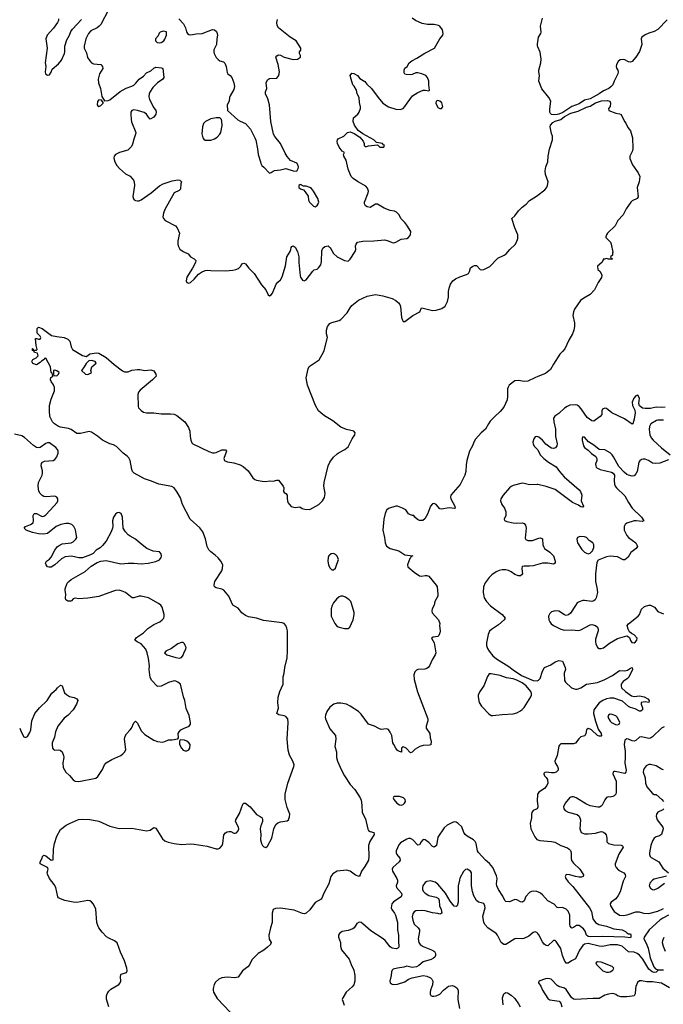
# Model space of a CAD drawing. Header units: inches. Extents: x 2293880 to 2522759, y 823965 to 1006879.
# Tile 88 of 256: x 2334346 to 2341369, y 932876 to 943619. Entities that reach past the tile are written whole.
import ezdxf

# ---------------------------------------------------------------- set-up
doc = ezdxf.new("R2010")
doc.units = ezdxf.units.IN
doc.header["$MEASUREMENT"] = 0
for name, color, linetype in [('C3933', 7, 'Continuous'), ('C3934', 7, 'Continuous'), ('C3943', 7, 'Continuous'), ('C3944', 7, 'Continuous')]:
    doc.layers.add(name, color=color, linetype=linetype)

msp = doc.modelspace()

# ---------------------------------------------------------------- linework, layer by layer
at = {"layer": 'C3933', "color": 5}
for points, elevation in [([(2335320, 932850), (2335293, 932933), (2335293, 932967), (2335301, 932990), (2335320, 933020), (2335340, 933040), (2335426, 933094), (2335442, 933110), (2335449, 933130), (2335444, 933176), (2335450, 933202), (2335454, 933206), (2335510, 933223), (2335518, 933242), (2335516, 933270), (2335489, 933350), (2335445, 933445), (2335410, 933546), (2335381, 933570), (2335318, 933598), (2335294, 933614), (2335244, 933664), (2335211, 933711), (2335197, 933737), (2335189, 933769), (2335176, 933916), (2335152, 933970), (2335130, 933995), (2335110, 934005), (2335090, 934008), (2334970, 933988), (2334930, 933989), (2334838, 934010), (2334790, 934026), (2334770, 934039), (2334762, 934050), (2334740, 934150), (2334722, 934182), (2334670, 934250), (2334650, 934298), (2334646, 934310), (2334655, 934350), (2334649, 934370), (2334570, 934410), (2334570, 934430), (2334592, 934470), (2334593, 934490), (2334610, 934505), (2334630, 934498), (2334690, 934450), (2334710, 934451), (2334713, 934570), (2334724, 934630), (2334750, 934710), (2334790, 934782), (2334853, 934830), (2334890, 934850), (2334989, 934891), (2335030, 934898), (2335113, 934893), (2335210, 934875), (2335330, 934819), (2335430, 934795), (2335570, 934797), (2335731, 934769), (2335770, 934775), (2335810, 934806), (2335830, 934797), (2335903, 934683), (2335930, 934661), (2335966, 934646), (2336031, 934631), (2336110, 934620), (2336210, 934627), (2336250, 934625), (2336390, 934601), (2336490, 934572), (2336510, 934572), (2336530, 934580), (2336554, 934610), (2336561, 934630), (2336575, 934725), (2336590, 934747), (2336610, 934759), (2336630, 934763), (2336650, 934761), (2336684, 934744), (2336697, 934743), (2336710, 934746), (2336729, 934770), (2336736, 934790), (2336735, 934810), (2336699, 934870), (2336705, 934890), (2336743, 934957), (2336780, 935060), (2336790, 935071), (2336809, 935071), (2336861, 935030), (2336930, 934948), (2336970, 934927), (2336991, 934910), (2336996, 934890), (2336995, 934870), (2336974, 934814), (2336971, 934791), (2336978, 934730), (2336973, 934670), (2336985, 934630), (2336997, 934610), (2337010, 934595), (2337030, 934588), (2337050, 934601), (2337096, 934690), (2337118, 934790), (2337141, 934839), (2337162, 934858), (2337190, 934869), (2337263, 934877), (2337278, 934890), (2337290, 934922), (2337292, 934950), (2337263, 935023), (2337241, 935110), (2337242, 935170), (2337273, 935290), (2337336, 935470), (2337339, 935490), (2337326, 935530), (2337290, 935595), (2337274, 935650), (2337264, 935770), (2337276, 935950), (2337273, 935990), (2337250, 936016), (2337230, 936025), (2337173, 936033), (2337150, 936050), (2337171, 936109), (2337162, 936170), (2337167, 936227), (2337185, 936290), (2337219, 936370), (2337220, 936450), (2337232, 936488), (2337239, 936550), (2337264, 936656), (2337268, 936728), (2337267, 936950), (2337262, 936982), (2337251, 937010), (2337231, 937031), (2337210, 937039), (2337005, 937065), (2336930, 937089), (2336844, 937104), (2336810, 937117), (2336768, 937148), (2336730, 937200), (2336670, 937230), (2336628, 937328), (2336574, 937394), (2336550, 937407), (2336490, 937419), (2336472, 937432), (2336468, 937450), (2336476, 937490), (2336550, 937607), (2336559, 937630), (2336562, 937670), (2336540, 937710), (2336510, 937747), (2336478, 937778), (2336430, 937813), (2336410, 937836), (2336393, 937870), (2336374, 937954), (2336345, 938030), (2336310, 938074), (2336207, 938170), (2336124, 938330), (2336101, 938401), (2336065, 938465), (2336030, 938510), (2336005, 938525), (2335865, 938550), (2335785, 938585), (2335709, 938610), (2335594, 938670), (2335578, 938690), (2335571, 938710), (2335551, 938811), (2335537, 938837), (2335518, 938858), (2335475, 938890), (2335403, 938963), (2335370, 938980), (2335329, 938990), (2335250, 939030), (2335195, 939075), (2335130, 939118), (2335105, 939125), (2335010, 939105), (2334970, 939106), (2334907, 939147), (2334879, 939159), (2334790, 939174), (2334770, 939181), (2334724, 939210), (2334704, 939230), (2334676, 939290), (2334670, 939350), (2334670, 939410), (2334690, 939479), (2334724, 939570), (2334726, 939606), (2334715, 939635), (2334689, 939670), (2334682, 939690), (2334685, 939715), (2334706, 939730), (2334702, 939762), (2334689, 939770), (2334682, 939830), (2334630, 939926), (2334618, 939922), (2334614, 939910), (2334585, 939895), (2334570, 939878), (2334530, 939855), (2334489, 939869), (2334478, 939890), (2334489, 939911), (2334526, 939930), (2334546, 939950), (2334542, 939982), (2334508, 939988), (2334503, 940000)], 180), ([(2334958, 940000), (2335030, 939955), (2335070, 939946), (2335090, 939955), (2335110, 939973), (2335185, 939985), (2335210, 939982), (2335290, 939934), (2335378, 939858), (2335468, 939788), (2335490, 939776), (2335530, 939778), (2335570, 939795), (2335630, 939804), (2335657, 939803), (2335710, 939791), (2335778, 939798), (2335808, 939788), (2335833, 939750), (2335835, 939730), (2335796, 939690), (2335662, 939578), (2335644, 939556), (2335636, 939530), (2335640, 939400), (2335644, 939384), (2335670, 939354), (2335697, 939337), (2335730, 939329), (2335810, 939331), (2335890, 939319), (2335990, 939320), (2336030, 939315), (2336062, 939302), (2336148, 939230), (2336188, 939170), (2336204, 939130), (2336205, 939070), (2336214, 939030), (2336224, 939004), (2336236, 938990), (2336410, 938906), (2336450, 938893), (2336470, 938892), (2336490, 938898), (2336550, 938925), (2336590, 938925), (2336601, 938910), (2336575, 938830), (2336579, 938810), (2336585, 938805), (2336614, 938794), (2336683, 938783), (2336750, 938761), (2336784, 938744), (2336838, 938698), (2336890, 938619), (2336910, 938603), (2336930, 938594), (2336990, 938583), (2337030, 938580), (2337070, 938588), (2337110, 938585), (2337150, 938596), (2337170, 938595), (2337221, 938530), (2337227, 938510), (2337224, 938470), (2337230, 938461), (2337251, 938450), (2337266, 938430), (2337265, 938390), (2337272, 938352), (2337309, 938309), (2337350, 938297), (2337404, 938304), (2337427, 938287), (2337457, 938277), (2337510, 938276), (2337610, 938328), (2337650, 938370), (2337673, 938407), (2337678, 938450), (2337666, 938530), (2337669, 938571), (2337713, 938750), (2337730, 938792), (2337770, 938845), (2337810, 938883), (2337830, 938898), (2337895, 938930), (2337930, 938959), (2337974, 939046), (2338004, 939090), (2338008, 939110), (2337990, 939131), (2337910, 939148), (2337850, 939172), (2337761, 939241), (2337670, 939296), (2337630, 939328), (2337608, 939350), (2337573, 939410), (2337488, 939630), (2337473, 939710), (2337492, 939810), (2337506, 939834), (2337525, 939850), (2337612, 939908), (2337664, 940000)], 180), ([(2340000, 939726), (2339967, 939713), (2339890, 939674), (2339850, 939673), (2339790, 939684), (2339750, 939680), (2339686, 939630), (2339675, 939610), (2339670, 939590), (2339670, 939510), (2339664, 939470), (2339627, 939390), (2339590, 939343), (2339530, 939290), (2339481, 939239), (2339460, 939210), (2339430, 939150), (2339382, 939110), (2339319, 939041), (2339300, 939010), (2339288, 938970), (2339254, 938910), (2339224, 938810), (2339216, 938764), (2339214, 938690), (2339204, 938650), (2339152, 938548), (2339049, 938430), (2339046, 938410), (2339050, 938390), (2339093, 938310), (2339098, 938290), (2339090, 938287), (2339032, 938292), (2338950, 938280), (2338930, 938281), (2338889, 938330), (2338870, 938340), (2338850, 938338), (2338828, 938310), (2338796, 938224), (2338767, 938173), (2338745, 938155), (2338710, 938154), (2338685, 938165), (2338658, 938190), (2338648, 938208), (2338632, 938208), (2338610, 938215), (2338590, 938229), (2338559, 938270), (2338524, 938290), (2338470, 938312), (2338449, 938311), (2338370, 938287), (2338350, 938269), (2338333, 938230), (2338319, 938170), (2338307, 938050), (2338327, 937970), (2338335, 937910), (2338350, 937874), (2338390, 937848), (2338484, 937824), (2338550, 937782), (2338634, 937770), (2338618, 937762), (2338614, 937750), (2338601, 937739), (2338576, 937670), (2338581, 937650), (2338651, 937590), (2338710, 937551), (2338730, 937547), (2338770, 937556), (2338790, 937556), (2338810, 937546), (2338890, 937451), (2338901, 937430), (2338910, 937350), (2338907, 937330), (2338874, 937270), (2338867, 937233), (2338846, 937190), (2338843, 937170), (2338848, 937148), (2338915, 937070), (2338931, 937030), (2338928, 937010), (2338933, 936947), (2338931, 936930), (2338918, 936902), (2338910, 936889), (2338858, 936882), (2338841, 936870), (2338870, 936822), (2338885, 936710), (2338879, 936690), (2338846, 936634), (2338817, 936570), (2338803, 936550), (2338790, 936540), (2338767, 936533), (2338691, 936529), (2338677, 936523), (2338656, 936504), (2338645, 936470), (2338650, 936420), (2338687, 936287), (2338801, 935990), (2338800, 935970), (2338782, 935910), (2338782, 935890), (2338822, 935830), (2338825, 935785), (2338834, 935746), (2338833, 935707), (2338818, 935702), (2338750, 935700), (2338711, 935689), (2338661, 935659), (2338630, 935629), (2338610, 935619), (2338564, 935670), (2338550, 935680), (2338530, 935686), (2338513, 935670), (2338511, 935629), (2338490, 935635), (2338470, 935647), (2338450, 935670), (2338428, 935710), (2338419, 935730), (2338406, 935810), (2338390, 935847), (2338370, 935874), (2338350, 935881), (2338290, 935876), (2338265, 935885), (2338219, 935910), (2338150, 935931), (2338070, 936042), (2338043, 936070), (2337951, 936131), (2337911, 936150), (2337850, 936162), (2337810, 936163), (2337773, 936150), (2337730, 936120), (2337698, 936070), (2337683, 936030), (2337680, 936010), (2337683, 935990), (2337730, 935881), (2337793, 935810), (2337796, 935770), (2337783, 935690), (2337801, 935630), (2337803, 935570), (2337814, 935530), (2337856, 935430), (2337889, 935370), (2337950, 935276), (2338001, 935221), (2338060, 935130), (2338070, 935105), (2338079, 935050), (2338083, 934970), (2338120, 934900), (2338146, 934786), (2338153, 934773), (2338170, 934760), (2338210, 934750), (2338212, 934730), (2338166, 934654), (2338151, 934610), (2338157, 934490), (2338150, 934450), (2338110, 934381), (2338075, 934330), (2338062, 934290), (2338050, 934270), (2338010, 934286), (2337950, 934330), (2337910, 934340), (2337811, 934329), (2337761, 934299), (2337740, 934270), (2337719, 934190), (2337663, 934090), (2337644, 934036), (2337635, 934025), (2337570, 933986), (2337513, 933907), (2337470, 933872), (2337450, 933865), (2337430, 933866), (2337342, 933902), (2337190, 933925), (2337137, 933923), (2337111, 933910), (2337100, 933870), (2337101, 933770), (2337082, 933710), (2337064, 933630), (2337067, 933587), (2337088, 933550), (2337083, 933530), (2337050, 933498), (2337010, 933468), (2336948, 933432), (2336880, 933360), (2336853, 933307), (2336836, 933284), (2336778, 933242), (2336730, 933174), (2336694, 933166), (2336610, 933173), (2336550, 933166), (2336520, 933150), (2336482, 933118), (2336467, 933093), (2336457, 933050), (2336456, 933030), (2336461, 933010), (2336500, 932940), (2336644, 932790)], 180), ([(2334346, 935890), (2334361, 935850), (2334390, 935796), (2334402, 935790), (2334410, 935787), (2334430, 935799), (2334458, 935842), (2334466, 935870), (2334477, 935970), (2334510, 936050), (2334561, 936110), (2334644, 936190), (2334695, 936270), (2334745, 936310), (2334759, 936330), (2334790, 936358), (2334811, 936351), (2334836, 936276), (2334855, 936255), (2334890, 936234), (2334942, 936222), (2334971, 936210), (2334981, 936190), (2334964, 936150), (2334928, 936090), (2334874, 936030), (2334830, 935998), (2334763, 935910), (2334737, 935850), (2334727, 935790), (2334701, 935730), (2334699, 935710), (2334705, 935670), (2334716, 935656), (2334730, 935649), (2334770, 935652), (2334789, 935649), (2334810, 935630), (2334824, 935590), (2334826, 935570), (2334815, 935510), (2334821, 935461), (2334850, 935410), (2334890, 935373), (2334930, 935324), (2334950, 935310), (2334990, 935307), (2335176, 935344), (2335197, 935363), (2335250, 935438), (2335272, 935488), (2335290, 935510), (2335351, 935549), (2335449, 935590), (2335472, 935610), (2335492, 935630), (2335505, 935655), (2335490, 935770), (2335497, 935803), (2335513, 935827), (2335553, 935870), (2335566, 935890), (2335590, 935947), (2335610, 935966), (2335630, 935944), (2335670, 935859), (2335710, 935819), (2335810, 935759), (2335850, 935745), (2335905, 935735), (2335930, 935742), (2335970, 935761), (2336010, 935761), (2336070, 935774), (2336078, 935782), (2336074, 935830), (2336085, 935850), (2336105, 935870), (2336134, 935886), (2336195, 935910), (2336209, 935931), (2336209, 935950), (2336194, 936026), (2336164, 936104), (2336148, 936190), (2336134, 936230), (2336099, 936370), (2336072, 936392), (2336050, 936403), (2336030, 936406), (2335970, 936387), (2335890, 936347), (2335850, 936344), (2335841, 936350), (2335786, 936410), (2335770, 936442), (2335760, 936530), (2335761, 936570), (2335753, 936650), (2335738, 936710), (2335723, 936750), (2335673, 936810), (2335629, 936830), (2335602, 936850), (2335622, 936878), (2335697, 936930), (2335744, 936976), (2335810, 937019), (2335876, 937050), (2335902, 937070), (2335917, 937090), (2335924, 937110), (2335921, 937130), (2335900, 937210), (2335886, 937230), (2335860, 937250), (2335750, 937311), (2335670, 937331), (2335650, 937330), (2335590, 937310), (2335573, 937313), (2335500, 937370), (2335465, 937385), (2335430, 937394), (2335390, 937391), (2335358, 937382), (2335210, 937327), (2335090, 937306), (2334990, 937299), (2334950, 937309), (2334930, 937302), (2334910, 937278), (2334904, 937276), (2334870, 937275), (2334849, 937289), (2334846, 937306), (2334850, 937350), (2334842, 937390), (2334843, 937410), (2334864, 937470), (2334881, 937490), (2334909, 937511), (2335062, 937598), (2335125, 937655), (2335190, 937698), (2335230, 937710), (2335290, 937718), (2335450, 937683), (2335530, 937690), (2335590, 937690), (2335670, 937682), (2335748, 937690), (2335832, 937708), (2335873, 937727), (2335890, 937750), (2335894, 937766), (2335890, 937793), (2335870, 937812), (2335802, 937822), (2335733, 937850), (2335663, 937903), (2335610, 937952), (2335550, 937984), (2335530, 937999), (2335499, 938030), (2335476, 938070), (2335469, 938190), (2335453, 938230), (2335430, 938243), (2335410, 938239), (2335390, 938223), (2335369, 938190), (2335358, 938150), (2335363, 938090), (2335360, 938070), (2335344, 938030), (2335290, 937930), (2335250, 937881), (2335223, 937857), (2335179, 937830), (2335146, 937794), (2335120, 937780), (2335033, 937747), (2334990, 937749), (2334910, 937766), (2334842, 937758), (2334803, 937737), (2334730, 937672), (2334690, 937647), (2334665, 937645), (2334649, 937650), (2334633, 937670), (2334626, 937690), (2334637, 937710), (2334670, 937733), (2334690, 937755), (2334728, 937832), (2334754, 937866), (2334776, 937884), (2334810, 937900), (2334907, 937913), (2334930, 937921), (2334960, 937950), (2334968, 937970), (2334963, 938010), (2334953, 938053), (2334936, 938090), (2334913, 938113), (2334883, 938123), (2334850, 938122), (2334796, 938110), (2334743, 938090), (2334650, 938014), (2334610, 938005), (2334550, 938010), (2334485, 938025), (2334418, 938050), (2334395, 938070), (2334410, 938090), (2334464, 938110), (2334493, 938130), (2334498, 938150), (2334494, 938210), (2334504, 938230), (2334530, 938230), (2334568, 938208), (2334590, 938200), (2334610, 938204), (2334630, 938217), (2334720, 938310), (2334754, 938350), (2334763, 938370), (2334763, 938390), (2334751, 938410), (2334730, 938420), (2334630, 938412), (2334610, 938416), (2334590, 938428), (2334570, 938450), (2334556, 938476), (2334546, 938530), (2334551, 938570), (2334590, 938650), (2334595, 938670), (2334596, 938696), (2334582, 938750), (2334584, 938776), (2334593, 938790), (2334618, 938802), (2334710, 938809), (2334730, 938822), (2334752, 938850), (2334764, 938890), (2334765, 938910), (2334760, 938930), (2334742, 938950), (2334670, 939001), (2334650, 939004), (2334630, 938994), (2334570, 938950), (2334550, 938947), (2334530, 938952), (2334495, 938975), (2334399, 939059), (2334370, 939079), (2334290, 939096)], 220), ([(2340000, 939068), (2339990, 939071), (2339970, 939067), (2339955, 939045), (2339945, 939010), (2339949, 938989), (2339962, 938962), (2339995, 938930), (2340000, 938921)], 220), ([(2340000, 938547), (2339991, 938549), (2339910, 938544), (2339850, 938560), (2339830, 938561), (2339730, 938536), (2339710, 938527), (2339690, 938510), (2339622, 938430), (2339597, 938390), (2339593, 938370), (2339605, 938330), (2339635, 938290), (2339652, 938250), (2339650, 938210), (2339631, 938170), (2339636, 938156), (2339663, 938143), (2339729, 938129), (2339770, 938126), (2339829, 938129), (2339850, 938122), (2339864, 938104), (2339873, 938070), (2339863, 937963), (2339868, 937948), (2339890, 937936), (2339942, 937938), (2340000, 937959)], 220), ([(2340000, 937674), (2339950, 937660), (2339910, 937656), (2339850, 937658), (2339830, 937653), (2339826, 937630), (2339832, 937570), (2339810, 937550), (2339790, 937550), (2339750, 937566), (2339710, 937595), (2339681, 937610), (2339650, 937617), (2339610, 937616), (2339576, 937610), (2339544, 937596), (2339498, 937562), (2339468, 937532), (2339426, 937474), (2339406, 937430), (2339403, 937370), (2339414, 937310), (2339439, 937270), (2339483, 937223), (2339611, 937130), (2339642, 937090), (2339633, 937070), (2339570, 937017), (2339494, 936966), (2339473, 936947), (2339457, 936910), (2339441, 936819), (2339441, 936790), (2339450, 936760), (2339468, 936730), (2339510, 936680), (2339550, 936647), (2339683, 936563), (2339730, 936524), (2339822, 936462), (2339950, 936409), (2339993, 936407), (2340000, 936410)], 220), ([(2340000, 935174), (2339997, 935170), (2339993, 935093), (2340000, 935040)], 220), ([(2340000, 935027), (2339992, 935008), (2339950, 934990), (2339935, 934970), (2339930, 934950), (2339931, 934910), (2339916, 934850), (2339924, 934790), (2339965, 934705), (2339990, 934673), (2340000, 934670)], 220), ([(2340000, 934103), (2339990, 934108), (2339950, 934111), (2339930, 934106), (2339910, 934095), (2339869, 934051), (2339850, 934007), (2339831, 933989), (2339810, 933994), (2339770, 934017), (2339750, 934018), (2339690, 933996), (2339650, 933997), (2339638, 934010), (2339617, 934057), (2339570, 934130), (2339553, 934170), (2339547, 934190), (2339554, 934250), (2339550, 934279), (2339507, 934370), (2339472, 934412), (2339430, 934448), (2339352, 934532), (2339342, 934550), (2339326, 934630), (2339314, 934654), (2339298, 934670), (2339230, 934710), (2339205, 934730), (2339192, 934750), (2339171, 934811), (2339130, 934850), (2339110, 934862), (2339090, 934866), (2339070, 934861), (2339010, 934830), (2338977, 934803), (2338910, 934700), (2338892, 934608), (2338870, 934592), (2338850, 934598), (2338810, 934641), (2338770, 934672), (2338750, 934674), (2338743, 934670), (2338725, 934650), (2338710, 934618), (2338690, 934611), (2338635, 934670), (2338610, 934686), (2338590, 934686), (2338570, 934678), (2338501, 934639), (2338483, 934617), (2338454, 934550), (2338454, 934530), (2338462, 934510), (2338494, 934470), (2338498, 934450), (2338486, 934430), (2338419, 934370), (2338411, 934350), (2338414, 934330), (2338461, 934250), (2338467, 934230), (2338467, 934210), (2338454, 934170), (2338458, 934150), (2338512, 934090), (2338517, 934070), (2338508, 934050), (2338424, 933996), (2338408, 933972), (2338401, 933950), (2338400, 933930), (2338407, 933910), (2338437, 933870), (2338447, 933850), (2338468, 933770), (2338467, 933690), (2338479, 933630), (2338478, 933558), (2338484, 933510), (2338481, 933499), (2338473, 933487), (2338457, 933483), (2338410, 933490), (2338390, 933504), (2338332, 933572), (2338311, 933591), (2338179, 933679), (2338090, 933755), (2338070, 933768), (2338050, 933772), (2338023, 933757), (2337996, 933710), (2337982, 933698), (2337930, 933680), (2337866, 933670), (2337834, 933650), (2337825, 933630), (2337824, 933610), (2337845, 933550), (2337847, 933510), (2337856, 933470), (2337941, 933370), (2337962, 933310), (2337992, 933250), (2338001, 933190), (2338003, 933130), (2337992, 933090), (2337974, 933066), (2337909, 933010), (2337872, 932948), (2337866, 932930), (2337872, 932910), (2337888, 932868)], 220), ([(2340000, 933648), (2339990, 933661), (2339970, 933667), (2339950, 933658), (2339901, 933619), (2339846, 933594), (2339830, 933591), (2339770, 933596), (2339750, 933591), (2339652, 933528), (2339627, 933527), (2339598, 933550), (2339560, 933630), (2339545, 933650), (2339453, 933710), (2339423, 933743), (2339409, 933769), (2339401, 933839), (2339423, 933930), (2339422, 933950), (2339410, 933975), (2339352, 933992), (2339330, 934009), (2339301, 934061), (2339287, 934107), (2339274, 934170), (2339277, 934310), (2339265, 934330), (2339230, 934349), (2339210, 934346), (2339190, 934325), (2339150, 934253), (2339143, 934230), (2339132, 934170), (2339130, 933990), (2339118, 933950), (2339110, 933942), (2339086, 933946), (2339043, 934003), (2338992, 934090), (2338910, 934187), (2338881, 934210), (2338830, 934223), (2338790, 934216), (2338770, 934205), (2338744, 934170), (2338740, 934150), (2338741, 934130), (2338750, 934110), (2338770, 934089), (2338810, 934065), (2338890, 934047), (2338915, 934030), (2338923, 934010), (2338927, 933950), (2338946, 933910), (2338952, 933870), (2338930, 933858), (2338907, 933867), (2338850, 933874), (2338770, 933897), (2338730, 933901), (2338670, 933897), (2338650, 933887), (2338635, 933865), (2338630, 933830), (2338634, 933794), (2338650, 933752), (2338695, 933710), (2338709, 933689), (2338710, 933670), (2338694, 933590), (2338701, 933550), (2338717, 933530), (2338747, 933507), (2338838, 933470), (2338871, 933451), (2338882, 933430), (2338884, 933410), (2338875, 933390), (2338862, 933378), (2338835, 933365), (2338750, 933338), (2338702, 933298), (2338676, 933284), (2338630, 933278), (2338570, 933291), (2338538, 933282), (2338468, 933272), (2338422, 933258), (2338410, 933250), (2338402, 933230), (2338400, 933190), (2338386, 933130), (2338390, 933110), (2338410, 933096), (2338430, 933092), (2338470, 933096), (2338550, 933121), (2338590, 933149), (2338630, 933164), (2338750, 933190), (2338790, 933185), (2338830, 933164), (2338844, 933150), (2338852, 933130), (2338850, 933090), (2338828, 933030), (2338824, 933004), (2338826, 932986), (2338833, 932973), (2338846, 932966), (2338864, 932964), (2338890, 932967), (2338930, 932987), (2338970, 933030), (2339026, 933074), (2339070, 933080), (2339095, 933070), (2339115, 933055), (2339129, 933029), (2339127, 932930), (2339145, 932830)], 240), ([(2339621, 932870), (2339614, 932946), (2339630, 932991), (2339650, 933004), (2339670, 933002), (2339710, 932976), (2339750, 932938), (2339790, 932883), (2339807, 932850)], 240)]:
    msp.add_lwpolyline(points, dxfattribs=dict(at, elevation=elevation))
for points, elevation in [([(2335130, 939902), (2335102, 939898), (2335071, 939869), (2335051, 939830), (2335025, 939795), (2335022, 939790), (2335065, 939750), (2335090, 939748), (2335119, 939761), (2335128, 939770), (2335122, 939790), (2335134, 939830), (2335182, 939870), (2335168, 939890)], 180), ([(2334730, 939795), (2334714, 939790), (2334714, 939750), (2334718, 939738), (2334750, 939732), (2334768, 939750), (2334775, 939770), (2334750, 939788)], 180), ([(2337770, 937794), (2337745, 937790), (2337719, 937770), (2337710, 937750), (2337707, 937710), (2337715, 937670), (2337730, 937637), (2337750, 937615), (2337770, 937616), (2337790, 937634), (2337795, 937645), (2337825, 937730), (2337810, 937765), (2337790, 937784)], 180), ([(2337870, 937331), (2337850, 937330), (2337830, 937321), (2337804, 937296), (2337770, 937255), (2337754, 937226), (2337744, 937190), (2337746, 937110), (2337783, 937030), (2337810, 937000), (2337831, 936990), (2337890, 936975), (2337930, 936975), (2337948, 936990), (2337986, 937070), (2337996, 937130), (2337994, 937150), (2337968, 937248), (2337958, 937270), (2337941, 937290), (2337900, 937320)], 180), ([(2336130, 936824), (2336110, 936824), (2336070, 936808), (2336002, 936758), (2335942, 936730), (2335925, 936710), (2335952, 936690), (2336050, 936659), (2336090, 936654), (2336110, 936661), (2336130, 936685), (2336142, 936718), (2336159, 936750), (2336161, 936770), (2336152, 936792), (2336144, 936810)], 220), ([(2339490, 936481), (2339470, 936481), (2339450, 936454), (2339410, 936350), (2339368, 936290), (2339347, 936250), (2339347, 936230), (2339359, 936170), (2339384, 936130), (2339464, 936044), (2339490, 936029), (2339510, 936029), (2339610, 936039), (2339730, 936044), (2339770, 936057), (2339810, 936080), (2339830, 936093), (2339850, 936115), (2339922, 936230), (2339931, 936250), (2339932, 936268), (2339924, 936290), (2339872, 936352), (2339830, 936382), (2339772, 936412), (2339730, 936426), (2339658, 936438), (2339590, 936463)], 220), ([(2336098, 935762), (2336091, 935749), (2336091, 935710), (2336110, 935670), (2336130, 935648), (2336150, 935642), (2336170, 935643), (2336190, 935654), (2336204, 935670), (2336205, 935710), (2336192, 935730), (2336170, 935747), (2336143, 935757)], 220), ([(2338490, 935144), (2338437, 935143), (2338424, 935136), (2338421, 935130), (2338427, 935110), (2338460, 935070), (2338490, 935053), (2338510, 935050), (2338530, 935058), (2338546, 935070), (2338555, 935090), (2338552, 935110), (2338532, 935130)], 220)]:
    msp.add_lwpolyline(points, close=True, dxfattribs=dict(at, elevation=elevation))
at = {"layer": 'C3934', "color": 5}
for points, elevation in [([(2335315, 943725), (2335230, 943568), (2335213, 943547), (2335192, 943530), (2335123, 943497), (2335095, 943470), (2335067, 943410), (2335051, 943330), (2335051, 943310), (2335076, 943256), (2335087, 943207), (2335110, 943169), (2335130, 943149), (2335150, 943139), (2335230, 943131), (2335251, 943110), (2335252, 943088), (2335216, 943030), (2335202, 942970), (2335207, 942930), (2335226, 942870), (2335242, 942782), (2335270, 942734), (2335310, 942739), (2335330, 942746), (2335443, 942837), (2335508, 942872), (2335570, 942894), (2335590, 942906), (2335613, 942927), (2335649, 942970), (2335696, 943004), (2335730, 943038), (2335778, 943062), (2335810, 943090), (2335830, 943100), (2335894, 943094), (2335908, 943088), (2335919, 942990), (2335906, 942970), (2335850, 942930), (2335799, 942881), (2335767, 942830), (2335759, 942810), (2335756, 942776), (2335763, 942750), (2335785, 942710), (2335801, 942670), (2335831, 942630), (2335835, 942610), (2335831, 942589), (2335810, 942555), (2335770, 942535), (2335750, 942555), (2335729, 942590), (2335705, 942605), (2335630, 942628), (2335590, 942634), (2335570, 942629), (2335560, 942610), (2335557, 942590), (2335561, 942530), (2335566, 942506), (2335613, 942390), (2335611, 942370), (2335590, 942315), (2335578, 942262), (2335565, 942235), (2335525, 942195), (2335436, 942170), (2335390, 942150), (2335376, 942130), (2335373, 942110), (2335384, 942070), (2335405, 942030), (2335435, 941995), (2335499, 941939), (2335552, 941912), (2335586, 941870), (2335594, 941850), (2335598, 941810), (2335579, 941690), (2335586, 941666), (2335595, 941655), (2335610, 941646), (2335630, 941642), (2335650, 941644), (2335670, 941653), (2335780, 941730), (2335870, 941805), (2335910, 941827), (2336010, 941860), (2336070, 941871), (2336092, 941870), (2336111, 941851), (2336103, 941830), (2336099, 941770), (2336085, 941755), (2336030, 941729), (2335930, 941550), (2335914, 941510), (2335907, 941470), (2335914, 941450), (2335933, 941430), (2336047, 941370), (2336065, 941350), (2336091, 941290), (2336073, 941207), (2336071, 941170), (2336075, 941150), (2336095, 941115), (2336130, 941091), (2336185, 941065), (2336210, 941031), (2336250, 941010), (2336267, 940990), (2336263, 940970), (2336232, 940908), (2336168, 940810), (2336162, 940770), (2336171, 940751), (2336190, 940744), (2336210, 940751), (2336250, 940788), (2336297, 940843), (2336330, 940865), (2336370, 940883), (2336390, 940886), (2336430, 940881), (2336590, 940880), (2336670, 940886), (2336706, 940894), (2336735, 940905), (2336759, 940930), (2336770, 940955), (2336790, 940963), (2336810, 940955), (2336847, 940907), (2336904, 940850), (2336986, 940726), (2337033, 940670), (2337057, 940617), (2337070, 940605), (2337090, 940618), (2337104, 940636), (2337146, 940734), (2337163, 940757), (2337190, 940782), (2337210, 940813), (2337245, 940935), (2337262, 941030), (2337296, 941090), (2337305, 941110), (2337307, 941133), (2337315, 941145), (2337330, 941151), (2337350, 941136), (2337376, 941090), (2337390, 941030), (2337392, 940970), (2337406, 940826), (2337410, 940810), (2337430, 940779), (2337450, 940771), (2337470, 940781), (2337543, 940877), (2337559, 940890), (2337590, 940899), (2337605, 940910), (2337630, 940945), (2337638, 940982), (2337642, 941098), (2337652, 941128), (2337674, 941146), (2337710, 941150), (2337722, 941142), (2337732, 941132), (2337770, 941067), (2337810, 941033), (2337890, 940990), (2337930, 940985), (2337950, 941005), (2338008, 941090), (2338013, 941110), (2338010, 941150), (2338016, 941170), (2338030, 941190), (2338090, 941204), (2338210, 941205), (2338330, 941216), (2338366, 941206), (2338410, 941187), (2338430, 941185), (2338450, 941190), (2338510, 941226), (2338570, 941233), (2338590, 941243), (2338610, 941270), (2338612, 941310), (2338570, 941379), (2338550, 941407), (2338506, 941450), (2338485, 941490), (2338458, 941518), (2338435, 941530), (2338390, 941538), (2338323, 941563), (2338250, 941605), (2338230, 941607), (2338170, 941569), (2338138, 941578), (2338118, 941590), (2338109, 941609), (2338109, 941630), (2338147, 941730), (2338150, 941750), (2338141, 941781), (2338123, 941803), (2338030, 941855), (2337986, 941886), (2337962, 941910), (2337930, 941989), (2337907, 942087), (2337884, 942130), (2337880, 942150), (2337889, 942170), (2337863, 942183), (2337830, 942230), (2337814, 942270), (2337810, 942290), (2337812, 942308), (2337821, 942319), (2337882, 942350), (2337922, 942390), (2337950, 942394), (2337996, 942376), (2338056, 942336), (2338094, 942294), (2338104, 942270), (2338106, 942246), (2338117, 942237), (2338130, 942234), (2338150, 942243), (2338250, 942254), (2338274, 942230), (2338310, 942227), (2338318, 942230), (2338326, 942250), (2338315, 942255), (2338306, 942270), (2338240, 942280), (2338209, 942310), (2338090, 942373), (2338039, 942410), (2337998, 942470), (2337986, 942510), (2337989, 942550), (2338034, 942590), (2338050, 942611), (2338066, 942650), (2338066, 942670), (2338055, 942715), (2338049, 942770), (2338029, 942810), (2338020, 942850), (2337994, 942894), (2337981, 942910), (2337961, 942970), (2337953, 943010), (2337970, 943034), (2337990, 943033), (2338030, 943010), (2338059, 942979), (2338110, 942943), (2338134, 942914), (2338184, 942870), (2338256, 942770), (2338310, 942708), (2338370, 942668), (2338450, 942642), (2338499, 942641), (2338530, 942651), (2338549, 942671), (2338573, 942710), (2338632, 942788), (2338690, 942825), (2338749, 942851), (2338771, 942851), (2338810, 942842), (2338818, 942850), (2338809, 942910), (2338809, 942950), (2338795, 942990), (2338779, 943010), (2338735, 943030), (2338690, 943041), (2338670, 943038), (2338630, 943021), (2338610, 943017), (2338561, 943021), (2338550, 943024), (2338541, 943041), (2338541, 943070), (2338549, 943090), (2338573, 943110), (2338596, 943150), (2338623, 943170), (2338681, 943199), (2338766, 943254), (2338872, 943310), (2338931, 943409), (2338962, 943450), (2338967, 943470), (2338960, 943510), (2338930, 943549), (2338916, 943556), (2338870, 943565), (2338794, 943566), (2338737, 943577), (2338663, 943610), (2338630, 943635)], 220), ([(2334770, 943630), (2334769, 943610), (2334759, 943590), (2334713, 943527), (2334646, 943450), (2334631, 943410), (2334644, 943310), (2334623, 943150), (2334631, 943109), (2334625, 943050), (2334627, 943030), (2334650, 943015), (2334670, 943019), (2334690, 943046), (2334702, 943078), (2334770, 943139), (2334801, 943179), (2334834, 943250), (2334839, 943270), (2334839, 943330), (2334862, 943398), (2334890, 943449), (2334905, 943490), (2334923, 943517), (2335019, 943621)], 220), ([(2336082, 943630), (2336133, 943573), (2336156, 943530), (2336167, 943487), (2336176, 943470), (2336190, 943458), (2336213, 943453), (2336270, 943464), (2336338, 943470), (2336450, 943511), (2336470, 943509), (2336494, 943490), (2336502, 943470), (2336504, 943450), (2336496, 943410), (2336494, 943350), (2336466, 943290), (2336464, 943270), (2336468, 943250), (2336490, 943207), (2336510, 943184), (2336530, 943171), (2336570, 943161), (2336586, 943146), (2336599, 943110), (2336610, 943042), (2336616, 943030), (2336643, 943010), (2336659, 942990), (2336684, 942930), (2336691, 942891), (2336683, 942857), (2336641, 942790), (2336634, 942770), (2336631, 942730), (2336611, 942689), (2336612, 942630), (2336726, 942526), (2336751, 942511), (2336810, 942487), (2336863, 942423), (2336913, 942330), (2336923, 942303), (2336942, 942210), (2336948, 942148), (2336974, 942070), (2336976, 942050), (2336987, 942027), (2337010, 942011), (2337070, 941946), (2337090, 941951), (2337110, 941967), (2337127, 941973), (2337190, 941981), (2337250, 941995), (2337330, 941971), (2337370, 941965), (2337386, 941994), (2337389, 942010), (2337385, 942030), (2337370, 942052), (2337302, 942082), (2337265, 942125), (2337242, 942162), (2337190, 942269), (2337130, 942343), (2337117, 942370), (2337085, 942510), (2337072, 942690), (2337054, 942754), (2337029, 942810), (2337029, 942831), (2337042, 942870), (2337035, 942930), (2337050, 942962), (2337070, 942976), (2337150, 942982), (2337175, 943010), (2337179, 943050), (2337173, 943090), (2337165, 943130), (2337139, 943210), (2337150, 943226), (2337170, 943236), (2337190, 943233), (2337230, 943210), (2337330, 943185), (2337378, 943190), (2337409, 943210), (2337409, 943230), (2337398, 943250), (2337398, 943270), (2337414, 943286), (2337413, 943310), (2337361, 943390), (2337297, 943430), (2337170, 943530), (2337154, 943554), (2337150, 943590), (2337158, 943622)], 240), ([(2340000, 943323), (2339997, 943330), (2339997, 943357), (2340000, 943379)], 180), ([(2337664, 940000), (2337669, 940010), (2337705, 940150), (2337693, 940193), (2337692, 940230), (2337706, 940270), (2337730, 940303), (2337750, 940315), (2337830, 940337), (2337851, 940349), (2337918, 940422), (2337950, 940477), (2337970, 940501), (2338042, 940558), (2338139, 940601), (2338230, 940622), (2338310, 940607), (2338410, 940577), (2338450, 940556), (2338480, 940530), (2338495, 940510), (2338501, 940490), (2338513, 940370), (2338521, 940341), (2338530, 940326), (2338550, 940328), (2338634, 940390), (2338712, 940430), (2338730, 940474), (2338750, 940473), (2338850, 940446), (2338890, 940449), (2338953, 940467), (2338988, 940492), (2339015, 940545), (2339026, 940590), (2339026, 940654), (2339031, 940690), (2339046, 940734), (2339073, 940770), (2339101, 940790), (2339150, 940814), (2339221, 940839), (2339242, 940850), (2339253, 940870), (2339264, 940910), (2339290, 940931), (2339310, 940938), (2339330, 940938), (2339370, 940895), (2339390, 940890), (2339410, 940893), (2339474, 940926), (2339563, 941017), (2339631, 941049), (2339655, 941065), (2339693, 941110), (2339753, 941167), (2339767, 941190), (2339781, 941230), (2339780, 941270), (2339747, 941347), (2339714, 941450), (2339750, 941479), (2339788, 941532), (2339830, 941574), (2339873, 941607), (2339910, 941646), (2339975, 941685), (2340000, 941705)], 180), ([(2334503, 940000), (2334502, 940002), (2334486, 940010), (2334486, 940030), (2334490, 940032), (2334498, 940018), (2334510, 940014), (2334530, 940014), (2334538, 940022), (2334524, 940064), (2334520, 940140), (2334530, 940142), (2334550, 940134), (2334570, 940134), (2334578, 940150), (2334570, 940166), (2334538, 940198), (2334535, 940250), (2334550, 940265), (2334590, 940250), (2334694, 940174), (2334750, 940162), (2334830, 940153), (2334870, 940132), (2334892, 940110), (2334908, 940048), (2334922, 940022), (2334958, 940000)], 180)]:
    msp.add_lwpolyline(points, dxfattribs=dict(at, elevation=elevation))
for points, elevation in [([(2335910, 943494), (2335878, 943482), (2335868, 943472), (2335857, 943443), (2335826, 943410), (2335826, 943390), (2335845, 943370), (2335870, 943367), (2335890, 943371), (2335917, 943390), (2335930, 943406), (2335949, 943450), (2335947, 943487)], 240), ([(2335210, 942744), (2335194, 942726), (2335191, 942691), (2335198, 942678), (2335210, 942671), (2335230, 942683), (2335255, 942710), (2335256, 942716), (2335240, 942740)], 220), ([(2338910, 942737), (2338891, 942729), (2338885, 942710), (2338903, 942670), (2338910, 942661), (2338930, 942651), (2338950, 942651), (2338963, 942670), (2338951, 942711), (2338930, 942729)], 220), ([(2336489, 942549), (2336430, 942536), (2336373, 942507), (2336353, 942487), (2336342, 942450), (2336335, 942375), (2336344, 942330), (2336355, 942315), (2336370, 942305), (2336430, 942305), (2336470, 942318), (2336501, 942339), (2336530, 942370), (2336540, 942390), (2336555, 942465), (2336553, 942513), (2336549, 942529), (2336529, 942549)], 240), ([(2337410, 941822), (2337401, 941819), (2337392, 941810), (2337392, 941790), (2337410, 941772), (2337442, 941762), (2337462, 941742), (2337493, 941693), (2337497, 941650), (2337507, 941630), (2337550, 941586), (2337570, 941579), (2337590, 941591), (2337604, 941610), (2337609, 941630), (2337598, 941670), (2337552, 941750), (2337530, 941776), (2337510, 941789), (2337470, 941802), (2337443, 941803)], 240)]:
    msp.add_lwpolyline(points, close=True, dxfattribs=dict(at, elevation=elevation))
at = {"layer": 'C3943', "color": 5}
for points, elevation in [([(2340268, 940000), (2340240, 939970), (2340170, 939861), (2340139, 939801), (2340082, 939758), (2340000, 939726)], 180), ([(2341390, 939393), (2341350, 939387), (2341290, 939390), (2341230, 939377), (2341170, 939377), (2341142, 939382), (2341107, 939407), (2341101, 939430), (2341109, 939490), (2341090, 939521), (2341070, 939516), (2341048, 939490), (2341030, 939446), (2341031, 939410), (2341057, 939357), (2341062, 939330), (2341050, 939262), (2341036, 939210), (2341030, 939205), (2340944, 939264), (2340808, 939328), (2340750, 939378), (2340730, 939381), (2340705, 939370), (2340696, 939350), (2340697, 939310), (2340681, 939290), (2340610, 939240), (2340590, 939243), (2340539, 939279), (2340474, 939374), (2340450, 939400), (2340430, 939412), (2340410, 939417), (2340350, 939413), (2340320, 939400), (2340290, 939380), (2340230, 939322), (2340186, 939294), (2340172, 939270), (2340173, 939230), (2340193, 939153), (2340192, 939070), (2340210, 938990), (2340206, 938970), (2340193, 938947), (2340170, 938942), (2340150, 938945), (2340130, 938955), (2340087, 938987), (2340050, 939030), (2340010, 939064), (2340000, 939068)], 220), ([(2341370, 939251), (2341310, 939251), (2341293, 939247), (2341232, 939208), (2341218, 939182), (2341213, 939147), (2341221, 939090), (2341237, 939057), (2341259, 939030), (2341350, 938946), (2341445, 938870)], 240), ([(2341424, 938816), (2341330, 938780), (2341283, 938777), (2341250, 938782), (2341207, 938810), (2341170, 938825), (2341150, 938825), (2341130, 938819), (2341114, 938806), (2341103, 938790), (2341082, 938690), (2341070, 938664), (2341050, 938642), (2341030, 938639), (2340988, 938648), (2340970, 938658), (2340943, 938683), (2340883, 938743), (2340824, 938850), (2340810, 938872), (2340790, 938892), (2340730, 938925), (2340670, 938929), (2340610, 938976), (2340552, 939012), (2340510, 939064), (2340490, 939068), (2340483, 939050), (2340483, 939030), (2340497, 938970), (2340508, 938950), (2340550, 938921), (2340585, 938885), (2340632, 938852), (2340640, 938840), (2340644, 938830), (2340642, 938810), (2340630, 938770), (2340631, 938750), (2340637, 938737), (2340643, 938730), (2340681, 938710), (2340803, 938683), (2340821, 938670), (2340835, 938650), (2340831, 938590), (2340836, 938550), (2340844, 938530), (2340859, 938510), (2340950, 938423), (2340988, 938350), (2341030, 938291), (2341132, 938190), (2341156, 938150), (2341137, 938143), (2341073, 938153), (2341050, 938150), (2340970, 938125), (2340954, 938110), (2340942, 938090), (2340941, 938050), (2340969, 937990), (2340988, 937970), (2341067, 937910), (2341081, 937890), (2341086, 937870), (2341071, 937849), (2341015, 937805), (2340984, 937756), (2340950, 937724), (2340930, 937724), (2340870, 937760), (2340790, 937767), (2340750, 937758), (2340657, 937723), (2340645, 937695), (2340628, 937572), (2340628, 937490), (2340643, 937423), (2340649, 937370), (2340636, 937310), (2340626, 937290), (2340610, 937277), (2340590, 937271), (2340510, 937281), (2340490, 937281), (2340450, 937267), (2340430, 937255), (2340410, 937229), (2340357, 937143), (2340333, 937127), (2340310, 937120), (2340290, 937126), (2340230, 937165), (2340189, 937171), (2340150, 937160), (2340130, 937141), (2340116, 937110), (2340121, 937070), (2340129, 937049), (2340146, 937026), (2340170, 937010), (2340250, 936970), (2340290, 936960), (2340370, 936962), (2340444, 936956), (2340470, 936962), (2340570, 937015), (2340590, 937021), (2340630, 937011), (2340650, 936991), (2340658, 936970), (2340658, 936950), (2340630, 936862), (2340628, 936830), (2340631, 936811), (2340649, 936769), (2340670, 936758), (2340690, 936757), (2340716, 936764), (2340782, 936818), (2340870, 936867), (2340970, 936895), (2340990, 936886), (2340998, 936878), (2341010, 936845), (2341025, 936825), (2341050, 936822), (2341065, 936830), (2341081, 936850), (2341083, 936870), (2341050, 936909), (2341021, 936921), (2340999, 936939), (2340984, 936970), (2340976, 937010), (2340990, 937027), (2341093, 937110), (2341110, 937131), (2341132, 937188), (2341165, 937215), (2341210, 937231), (2341230, 937231), (2341271, 937210), (2341310, 937161), (2341370, 937137)], 240), ([(2340000, 938921), (2340028, 938868), (2340065, 938830), (2340116, 938790), (2340201, 938741), (2340236, 938690), (2340286, 938630), (2340450, 938490), (2340465, 938470), (2340481, 938430), (2340473, 938370), (2340498, 938310), (2340490, 938300), (2340470, 938304), (2340442, 938322), (2340376, 938350), (2340190, 938492), (2340090, 938525), (2340000, 938547)], 220), ([(2340000, 937959), (2340010, 937962), (2340030, 937965), (2340050, 937955), (2340054, 937890), (2340060, 937870), (2340072, 937850), (2340132, 937810), (2340170, 937770), (2340190, 937710), (2340190, 937690), (2340170, 937678), (2340110, 937689), (2340052, 937688), (2340000, 937674)], 220), ([(2340000, 936410), (2340008, 936412), (2340025, 936430), (2340050, 936511), (2340072, 936550), (2340141, 936579), (2340190, 936613), (2340210, 936621), (2340230, 936627), (2340270, 936621), (2340299, 936550), (2340300, 936530), (2340285, 936490), (2340290, 936410), (2340302, 936390), (2340368, 936328), (2340410, 936313), (2340430, 936314), (2340470, 936330), (2340530, 936370), (2340649, 936389), (2340730, 936419), (2340815, 936465), (2340890, 936519), (2340950, 936515), (2340977, 936523), (2341010, 936543), (2341030, 936550), (2341034, 936530), (2340993, 936447), (2340977, 936430), (2340930, 936399), (2340910, 936371), (2340907, 936350), (2340912, 936330), (2340957, 936290), (2341023, 936243), (2341050, 936236), (2341110, 936241), (2341161, 936230), (2341200, 936210), (2341215, 936190), (2341211, 936169), (2341170, 936175), (2341127, 936170), (2341127, 936150), (2341141, 936110), (2341141, 936090), (2341125, 936075), (2341110, 936076), (2341060, 936100), (2341010, 936115), (2340990, 936125), (2340924, 936184), (2340830, 936216), (2340790, 936217), (2340750, 936208), (2340710, 936192), (2340670, 936167), (2340612, 936090), (2340606, 936050), (2340627, 935967), (2340659, 935879), (2340689, 935830), (2340694, 935806), (2340690, 935801), (2340670, 935801), (2340652, 935810), (2340584, 935870), (2340570, 935880), (2340550, 935886), (2340529, 935871), (2340524, 935830), (2340514, 935806), (2340470, 935795), (2340446, 935774), (2340410, 935725), (2340390, 935718), (2340250, 935717), (2340236, 935704), (2340229, 935691), (2340209, 935590), (2340186, 935530), (2340188, 935510), (2340215, 935470), (2340222, 935450), (2340222, 935430), (2340199, 935410), (2340177, 935403), (2340150, 935401), (2340090, 935410), (2340075, 935405), (2340066, 935394), (2340064, 935390), (2340074, 935370), (2340092, 935352), (2340106, 935330), (2340108, 935290), (2340097, 935263), (2340072, 935230), (2340010, 935190), (2340000, 935174)], 220), ([(2341378, 935902), (2341349, 935890), (2341250, 935795), (2341230, 935781), (2341210, 935777), (2341130, 935794), (2341110, 935790), (2341070, 935754), (2341050, 935746), (2341030, 935750), (2340990, 935770), (2340970, 935772), (2340950, 935759), (2340941, 935710), (2340953, 935633), (2340954, 935570), (2340948, 935508), (2340963, 935430), (2340960, 935410), (2340950, 935395), (2340845, 935415), (2340830, 935415), (2340821, 935410), (2340819, 935390), (2340853, 935310), (2340854, 935190), (2340851, 935170), (2340831, 935150), (2340817, 935143), (2340790, 935138), (2340770, 935139), (2340748, 935132), (2340730, 935108), (2340701, 935050), (2340690, 935039), (2340672, 935028), (2340654, 935026), (2340570, 935043), (2340524, 935064), (2340418, 935130), (2340390, 935141), (2340370, 935141), (2340349, 935131), (2340298, 935070), (2340281, 935030), (2340284, 935010), (2340299, 934990), (2340330, 934974), (2340428, 934948), (2340452, 934930), (2340465, 934890), (2340458, 934790), (2340473, 934750), (2340510, 934736), (2340550, 934737), (2340630, 934745), (2340690, 934762), (2340710, 934759), (2340730, 934745), (2340745, 934725), (2340754, 934690), (2340751, 934650), (2340770, 934631), (2340830, 934618), (2340910, 934613), (2340924, 934604), (2340930, 934590), (2340884, 934516), (2340845, 934410), (2340845, 934390), (2340854, 934370), (2340881, 934341), (2340937, 934310), (2340954, 934294), (2340956, 934270), (2340930, 934219), (2340896, 934104), (2340877, 934063), (2340850, 934027), (2340798, 933990), (2340788, 933972), (2340791, 933950), (2340831, 933890), (2340890, 933850), (2340930, 933846), (2340973, 933853), (2341070, 933887), (2341105, 933885), (2341151, 933871), (2341210, 933867), (2341310, 933894), (2341370, 933920)], 240), ([(2341370, 935435), (2341350, 935442), (2341290, 935477), (2341228, 935492), (2341209, 935491), (2341183, 935477), (2341160, 935450), (2341152, 935430), (2341150, 935410), (2341169, 935349), (2341174, 935290), (2341188, 935250), (2341250, 935175), (2341270, 935167), (2341290, 935167), (2341354, 935110), (2341371, 935090)], 260), ([(2340000, 935040), (2340001, 935030), (2340000, 935027)], 220), ([(2341376, 935010), (2341363, 934997), (2341309, 934971), (2341293, 934950), (2341290, 934930), (2341303, 934890), (2341362, 934810), (2341368, 934790), (2341348, 934730), (2341326, 934714), (2341290, 934703), (2341270, 934688), (2341250, 934661), (2341232, 934610), (2341217, 934530), (2341218, 934510), (2341225, 934490), (2341237, 934477), (2341319, 934430), (2341363, 934363), (2341426, 934310)], 260), ([(2340000, 934670), (2340023, 934663), (2340150, 934652), (2340184, 934644), (2340250, 934609), (2340323, 934583), (2340342, 934570), (2340355, 934555), (2340362, 934530), (2340362, 934470), (2340367, 934447), (2340390, 934416), (2340458, 934350), (2340496, 934290), (2340494, 934270), (2340476, 934264), (2340450, 934265), (2340410, 934271), (2340350, 934290), (2340310, 934291), (2340299, 934270), (2340306, 934250), (2340330, 934213), (2340380, 934160), (2340565, 933930), (2340584, 933890), (2340600, 933810), (2340628, 933768), (2340666, 933746), (2340750, 933730), (2340830, 933698), (2340919, 933690), (2340955, 933670), (2340970, 933655), (2340990, 933646), (2341010, 933645), (2341015, 933635), (2341015, 933610), (2341010, 933602), (2340950, 933610), (2340710, 933617), (2340570, 933613), (2340550, 933616), (2340532, 933630), (2340515, 933675), (2340498, 933698), (2340450, 933736), (2340423, 933737), (2340390, 933713), (2340370, 933707), (2340367, 933710), (2340354, 933730), (2340350, 933749), (2340349, 933850), (2340330, 933894), (2340310, 933916), (2340270, 933934), (2340230, 933929), (2340210, 933932), (2340179, 933970), (2340110, 934005), (2340050, 934072), (2340030, 934089), (2340000, 934103)], 220), ([(2341404, 934276), (2341270, 934243), (2341251, 934230), (2341222, 934198), (2341213, 934170), (2341230, 934142), (2341250, 934129), (2341270, 934126), (2341310, 934143), (2341382, 934198)], 260), ([(2341424, 933850), (2341363, 933817), (2341330, 933794), (2341216, 933690), (2341159, 933610), (2341157, 933590), (2341182, 933542), (2341202, 933490), (2341224, 933384), (2341265, 933285), (2341285, 933265), (2341310, 933253), (2341367, 933253), (2341371, 933251)], 240), ([(2341370, 933248), (2341312, 933248), (2341290, 933228), (2341270, 933225), (2341248, 933230), (2341210, 933259), (2341144, 933370), (2341110, 933412), (2341083, 933430), (2341050, 933444), (2340990, 933449), (2340920, 933510), (2340870, 933525), (2340790, 933526), (2340710, 933506), (2340670, 933511), (2340550, 933538), (2340510, 933533), (2340490, 933517), (2340453, 933467), (2340410, 933371), (2340368, 933352), (2340330, 933324), (2340324, 933324), (2340310, 933325), (2340290, 933354), (2340267, 933410), (2340250, 933485), (2340201, 933561), (2340190, 933572), (2340170, 933572), (2340110, 933516), (2340090, 933519), (2340070, 933533), (2340050, 933559), (2340010, 933636), (2340000, 933648)], 240), ([(2341374, 933606), (2341359, 933570), (2341357, 933550), (2341367, 933510), (2341390, 933456)], 260), ([(2341437, 933057), (2341347, 933107), (2341250, 933122), (2341190, 933122), (2341130, 933132), (2341109, 933131), (2341087, 933113), (2341070, 933072), (2341064, 933044), (2341063, 932990), (2341050, 932970), (2341030, 932965), (2340970, 932956), (2340910, 932959), (2340870, 932970), (2340850, 932984), (2340831, 932991), (2340810, 932993), (2340770, 932988), (2340730, 932976), (2340670, 932940), (2340601, 932941), (2340410, 932930), (2340390, 932934), (2340365, 932950), (2340310, 933036), (2340290, 933052), (2340230, 933070), (2340210, 933083), (2340145, 933150), (2340110, 933158), (2340084, 933156), (2340011, 933129), (2340006, 933110), (2340034, 933074), (2340052, 933030), (2340110, 932939), (2340130, 932926), (2340231, 932910), (2340251, 932890), (2340262, 932850)], 260)]:
    msp.add_lwpolyline(points, dxfattribs=dict(at, elevation=elevation))
for points, elevation in [([(2340461, 937979), (2340431, 937969), (2340424, 937950), (2340431, 937910), (2340479, 937839), (2340507, 937810), (2340530, 937798), (2340550, 937793), (2340570, 937797), (2340596, 937824), (2340610, 937862), (2340609, 937890), (2340599, 937910), (2340558, 937938), (2340530, 937969), (2340510, 937978)], 240), ([(2340790, 936041), (2340770, 936032), (2340764, 936010), (2340790, 935964), (2340805, 935950), (2340847, 935930), (2340870, 935927), (2340886, 935934), (2340894, 935950), (2340888, 935970), (2340865, 936010), (2340850, 936022), (2340810, 936038)], 240), ([(2340650, 933341), (2340634, 933330), (2340638, 933310), (2340710, 933242), (2340750, 933227), (2340770, 933228), (2340790, 933231), (2340819, 933250), (2340829, 933270), (2340809, 933289), (2340690, 933335)], 260)]:
    msp.add_lwpolyline(points, close=True, dxfattribs=dict(at, elevation=elevation))
at = {"layer": 'C3944', "color": 5, "elevation": 180}
for points in [[(2340000, 943379), (2340008, 943430), (2340034, 943470), (2340037, 943483), (2340029, 943550), (2340050, 943636)], [(2341410, 943617), (2341310, 943513), (2341270, 943489), (2341210, 943473), (2341170, 943455), (2341135, 943430), (2341128, 943410), (2341135, 943350), (2341110, 943273), (2341070, 943210), (2341030, 943164), (2341010, 943157), (2340990, 943161), (2340950, 943181), (2340930, 943185), (2340899, 943181), (2340876, 943164), (2340856, 943130), (2340854, 943110), (2340859, 943090), (2340873, 943070), (2340876, 943050), (2340874, 943030), (2340832, 942950), (2340817, 942910), (2340801, 942890), (2340773, 942870), (2340717, 942843), (2340668, 942810), (2340570, 942757), (2340510, 942742), (2340450, 942700), (2340370, 942671), (2340274, 942606), (2340230, 942590), (2340210, 942583), (2340170, 942580), (2340150, 942584), (2340137, 942597), (2340132, 942610), (2340132, 942648), (2340143, 942730), (2340119, 942770), (2340043, 942863), (2340010, 942950), (2340019, 943010), (2340010, 943050), (2340011, 943070), (2340033, 943147), (2340036, 943190), (2340026, 943266), (2340000, 943323)], [(2340000, 941705), (2340076, 941764), (2340094, 941786), (2340105, 941810), (2340113, 941850), (2340083, 941930), (2340080, 941970), (2340087, 942013), (2340108, 942070), (2340113, 942130), (2340128, 942208), (2340159, 942310), (2340160, 942350), (2340150, 942377), (2340134, 942450), (2340139, 942470), (2340164, 942496), (2340190, 942511), (2340250, 942530), (2340290, 942564), (2340361, 942599), (2340440, 942620), (2340530, 942663), (2340570, 942675), (2340629, 942711), (2340693, 942733), (2340759, 942739), (2340785, 942730), (2340794, 942710), (2340787, 942673), (2340772, 942650), (2340774, 942630), (2340850, 942601), (2340890, 942593), (2340910, 942584), (2340944, 942510), (2340960, 942490), (2340983, 942443), (2341010, 942408), (2341032, 942330), (2341035, 942215), (2341031, 942190), (2341004, 942130), (2341004, 942104), (2341034, 942034), (2341096, 941950), (2341111, 941910), (2341105, 941850), (2341084, 941790), (2341094, 941686), (2341083, 941670), (2341030, 941641), (2341013, 941627), (2340964, 941556), (2340930, 941490), (2340871, 941430), (2340843, 941370), (2340761, 941290), (2340747, 941270), (2340741, 941250), (2340743, 941243), (2340791, 941190), (2340799, 941170), (2340817, 941083), (2340813, 941073), (2340814, 941050), (2340794, 941030), (2340798, 941018), (2340814, 941010), (2340810, 941006), (2340772, 941008), (2340750, 941015), (2340726, 941006), (2340714, 941006), (2340714, 940994), (2340698, 940970), (2340651, 940930), (2340655, 940895), (2340678, 940870), (2340698, 940830), (2340695, 940805), (2340656, 940750), (2340616, 940670), (2340570, 940621), (2340500, 940580), (2340466, 940554), (2340400, 940460), (2340388, 940430), (2340381, 940390), (2340398, 940310), (2340399, 940270), (2340394, 940230), (2340378, 940190), (2340336, 940124), (2340293, 940027), (2340268, 940000)]]:
    msp.add_lwpolyline(points, dxfattribs=at)

doc.saveas('drawing.dxf')
